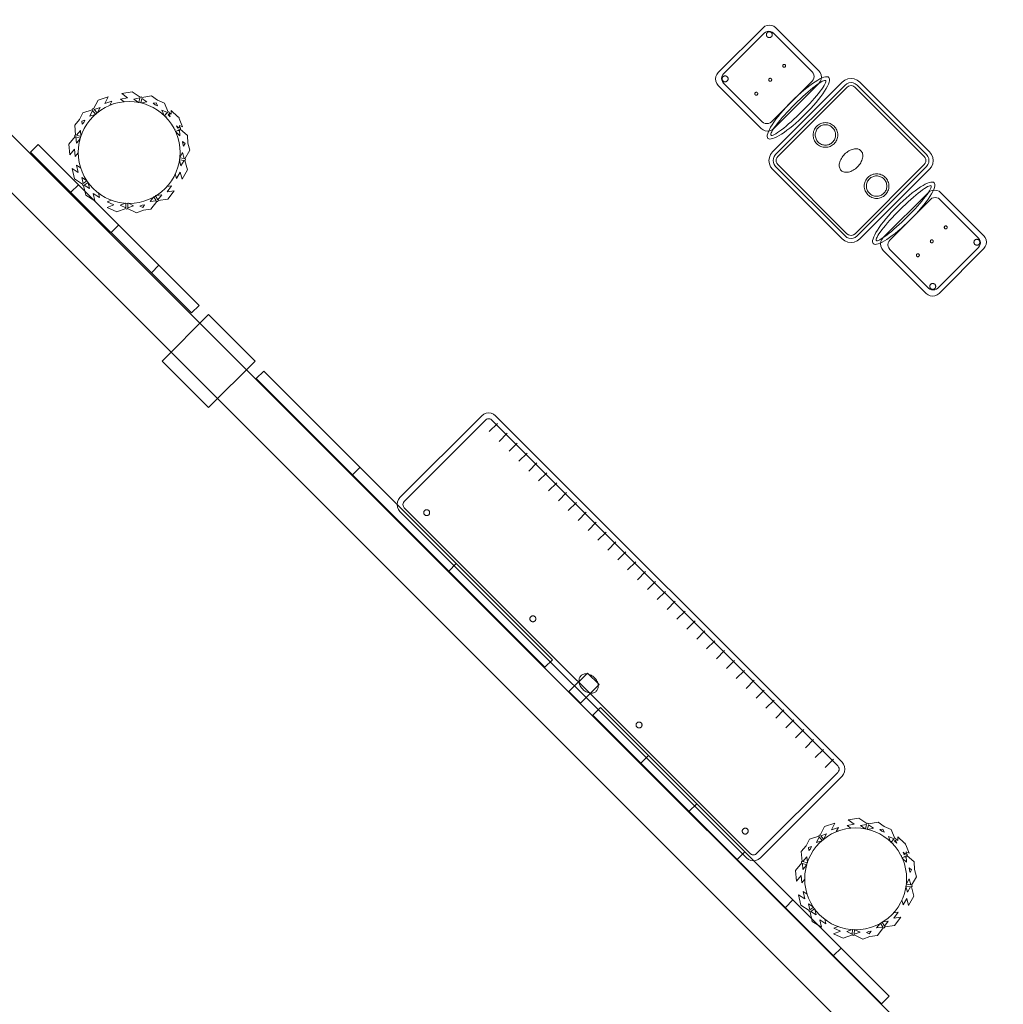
# Model space of a CAD drawing. Header units: metres. Extents: x 2172.2 to 2210.6, y 415.3 to 458.1.
# Tile 5 of 67: x 2188.1 to 2194.1, y 420.2 to 426.2. Entities that reach past the tile are written whole.
import ezdxf

# ---------------------------------------------------------------- set-up
doc = ezdxf.new("R2010")
doc.units = ezdxf.units.M
for name, color, linetype, lineweight in [('NC_N1_CHAIRS', 7, 'CONTINUOUS', 13), ('NC_N1_COLUMNS', 7, 'CONTINUOUS', 25), ('NC_N1_PLANTS', 7, 'CONTINUOUS', 13), ('NC_N1_SERVICE', 7, 'CONTINUOUS', 13), ('NC_N1_TABLES', 7, 'CONTINUOUS', 13), ('NC_N1_WALL_DECOR', 7, 'CONTINUOUS', 13), ('NC_N1_WALL_LIGHTS', 7, 'CONTINUOUS', 13), ('NC_N1_WALLS', 7, 'CONTINUOUS', 25)]:
    doc.layers.add(name, color=color, linetype=linetype, lineweight=lineweight)

# ---------------------------------------------------------------- blocks, each defined once
blk = doc.blocks.new('NC_N1_ARCHITECTURE')
at = {"layer": 'NC_N1_COLUMNS', "linetype": 'CONTINUOUS', "lineweight": -2}
blk.add_lwpolyline([(-0.472302, -9.875465), (-0.755142, -10.158305), (-1.03795, -9.87543), (-0.755142, -9.592627)], close=True, dxfattribs=at)
at = {"layer": 'NC_N1_WALLS', "linetype": 'CONTINUOUS', "lineweight": -2}
blk.add_lwpolyline([(6.354817, -17.161343), (-2.147606, -8.65892), (-1.970829, -8.482143), (6.531594, -16.984568)], close=True, dxfattribs=at)
blk = doc.blocks.new('NC_N1_UNIQUE_WALL_COMPOSITION_13')
at = {"color": 0, "linetype": 'CONTINUOUS', "lineweight": -2}
blk.add_lwpolyline([(0.6925, -0.065), (0.6925, 0), (-0.6925, 0), (-0.6925, -0.065)], close=True, dxfattribs=at)
for points in [[(-0.34625, -0.065), (-0.34625, 0)], [(0, -0.065), (0, 0)], [(0.34625, -0.065), (0.34625, 0)]]:
    blk.add_lwpolyline(points, dxfattribs=at)
blk = doc.blocks.new('NC_N1_SCONCE')
at = {"color": 0, "linetype": 'CONTINUOUS', "lineweight": -2}
for points in [[(0.05, -0.16), (0.05, 0), (-0.05, 0), (-0.05, -0.16)], [(0.066, -0.12), (0.0657, -0.1151), (0.0647, -0.1102), (0.0632, -0.1055), (0.061, -0.1009), (0.0582, -0.0964), (0.0549, -0.0922), (0.051, -0.0883), (0.0467, -0.0846), (0.0419, -0.0813), (0.0367, -0.0784), (0.0311, -0.0759), (0.0253, -0.0738), (0.0192, -0.0722), (0.0129, -0.071), (0.0065, -0.0702), (0, -0.07), (-0.0065, -0.0702), (-0.0129, -0.071), (-0.0192, -0.0722), (-0.0253, -0.0738), (-0.0311, -0.0759), (-0.0367, -0.0784), (-0.0419, -0.0813), (-0.0467, -0.0846), (-0.051, -0.0883), (-0.0549, -0.0922), (-0.0582, -0.0964), (-0.061, -0.1009), (-0.0632, -0.1055), (-0.0647, -0.1102), (-0.0657, -0.1151), (-0.066, -0.12), (-0.0657, -0.1249), (-0.0647, -0.1298), (-0.0632, -0.1345), (-0.061, -0.1391), (-0.0582, -0.1436), (-0.0549, -0.1478), (-0.051, -0.1517), (-0.0467, -0.1554), (-0.0419, -0.1587), (-0.0367, -0.1616), (-0.0311, -0.1641), (-0.0253, -0.1662), (-0.0192, -0.1678), (-0.0129, -0.169), (-0.0065, -0.1698), (0, -0.17), (0.0065, -0.1698), (0.0129, -0.169), (0.0192, -0.1678), (0.0253, -0.1662), (0.0311, -0.1641), (0.0367, -0.1616), (0.0419, -0.1587), (0.0467, -0.1554), (0.051, -0.1517), (0.0549, -0.1478), (0.0582, -0.1436), (0.061, -0.1391), (0.0632, -0.1345), (0.0647, -0.1298), (0.0657, -0.1249)]]:
    blk.add_lwpolyline(points, close=True, dxfattribs=at)
blk = doc.blocks.new('NC_N1_UNIQUE_WALL_COMPOSITION_19')
at = {"color": 0, "linetype": 'CONTINUOUS', "lineweight": -2}
blk.add_lwpolyline([(1.242, -0.065), (1.242, 0), (-1.242, 0), (-1.242, -0.065)], close=True, dxfattribs=at)
for points in [[(-0.828, -0.065), (-0.828, 0)], [(-0.414, -0.065), (-0.414, 0)], [(0, -0.065), (0, 0)], [(0.414, -0.065), (0.414, 0)], [(0.828, -0.065), (0.828, 0)]]:
    blk.add_lwpolyline(points, dxfattribs=at)
blk = doc.blocks.new('NC_N1_UNIQUE_WALL_COMPOSITION_20')
at = {"color": 0, "linetype": 'CONTINUOUS', "lineweight": -2}
blk.add_lwpolyline([(1.242, -0.065), (1.242, 0), (-1.242, 0), (-1.242, -0.065)], close=True, dxfattribs=at)
for points in [[(-0.414, -0.065), (-0.414, 0)], [(0.414, -0.065), (0.414, 0)]]:
    blk.add_lwpolyline(points, dxfattribs=at)
blk = doc.blocks.new('NC_N1_DINING_TWO_SQUARE')
at = {"color": 0, "linetype": 'CONTINUOUS', "lineweight": -2}
for points in [[(0.3, -0.375), (-0.3, -0.375), (-0.3194, -0.3724), (-0.3375, -0.365), (-0.353, -0.353), (-0.365, -0.3375), (-0.3724, -0.3194), (-0.375, -0.3), (-0.375, 0.3), (-0.3724, 0.3194), (-0.365, 0.3375), (-0.353, 0.353), (-0.3375, 0.365), (-0.3194, 0.3724), (-0.3, 0.375), (0.3, 0.375), (0.3194, 0.3724), (0.3375, 0.365), (0.353, 0.353), (0.365, 0.3375), (0.3724, 0.3194), (0.375, 0.3), (0.375, -0.3), (0.3724, -0.3194), (0.365, -0.3375), (0.353, -0.353), (0.3375, -0.365), (0.3194, -0.3724)], [(0.2984, -0.35), (-0.2984, -0.35), (-0.3129, -0.3481), (-0.3249, -0.3431), (-0.3352, -0.3352), (-0.3431, -0.3249), (-0.3481, -0.3129), (-0.35, -0.2984), (-0.35, 0.2984), (-0.3481, 0.3129), (-0.3431, 0.3249), (-0.3352, 0.3352), (-0.3249, 0.3431), (-0.3129, 0.3481), (-0.2984, 0.35), (0.2984, 0.35), (0.3129, 0.3481), (0.3249, 0.3431), (0.3352, 0.3352), (0.3431, 0.3249), (0.3481, 0.3129), (0.35, 0.2984), (0.35, -0.2984), (0.3481, -0.3129), (0.3431, -0.3249), (0.3352, -0.3352), (0.3249, -0.3431), (0.3129, -0.3481)], [(0.2972, -0.332), (-0.2972, -0.332), (-0.3082, -0.3306), (-0.3158, -0.3274), (-0.3224, -0.3224), (-0.3274, -0.3158), (-0.3306, -0.3082), (-0.332, -0.2972), (-0.332, 0.2972), (-0.3306, 0.3082), (-0.3274, 0.3158), (-0.3224, 0.3224), (-0.3158, 0.3274), (-0.3082, 0.3306), (-0.2972, 0.332), (0.2972, 0.332), (0.3082, 0.3306), (0.3158, 0.3274), (0.3224, 0.3224), (0.3274, 0.3158), (0.3306, 0.3082), (0.332, 0.2972), (0.332, -0.2972), (0.3306, -0.3082), (0.3274, -0.3158), (0.3224, -0.3224), (0.3158, -0.3274), (0.3082, -0.3306)], [(0.075, 0.22), (0.0746, 0.2126), (0.0736, 0.2054), (0.0718, 0.1982), (0.0693, 0.1913), (0.0661, 0.1846), (0.0624, 0.1783), (0.058, 0.1724), (0.053, 0.167), (0.0476, 0.162), (0.0417, 0.1576), (0.0354, 0.1539), (0.0287, 0.1507), (0.0218, 0.1482), (0.0146, 0.1464), (0.0074, 0.1454), (0, 0.145), (-0.0074, 0.1454), (-0.0146, 0.1464), (-0.0218, 0.1482), (-0.0287, 0.1507), (-0.0354, 0.1539), (-0.0417, 0.1576), (-0.0476, 0.162), (-0.053, 0.167), (-0.058, 0.1724), (-0.0624, 0.1783), (-0.0661, 0.1846), (-0.0693, 0.1913), (-0.0718, 0.1982), (-0.0736, 0.2054), (-0.0746, 0.2126), (-0.075, 0.22), (-0.0746, 0.2274), (-0.0736, 0.2346), (-0.0718, 0.2418), (-0.0693, 0.2487), (-0.0661, 0.2554), (-0.0624, 0.2617), (-0.058, 0.2676), (-0.053, 0.273), (-0.0476, 0.278), (-0.0417, 0.2824), (-0.0354, 0.2861), (-0.0287, 0.2893), (-0.0218, 0.2918), (-0.0146, 0.2936), (-0.0074, 0.2946), (0, 0.295), (0.0074, 0.2946), (0.0146, 0.2936), (0.0218, 0.2918), (0.0287, 0.2893), (0.0354, 0.2861), (0.0417, 0.2824), (0.0476, 0.278), (0.053, 0.273), (0.058, 0.2676), (0.0624, 0.2617), (0.0661, 0.2554), (0.0693, 0.2487), (0.0718, 0.2418), (0.0736, 0.2346), (0.0746, 0.2274)], [(0.062, 0.22), (0.0617, 0.2139), (0.0608, 0.2079), (0.0593, 0.202), (0.0573, 0.1963), (0.0547, 0.1908), (0.0516, 0.1856), (0.0479, 0.1807), (0.0438, 0.1762), (0.0393, 0.1721), (0.0344, 0.1684), (0.0292, 0.1653), (0.0237, 0.1627), (0.018, 0.1607), (0.0121, 0.1592), (0.0061, 0.1583), (0, 0.158), (-0.0061, 0.1583), (-0.0121, 0.1592), (-0.018, 0.1607), (-0.0237, 0.1627), (-0.0292, 0.1653), (-0.0344, 0.1684), (-0.0393, 0.1721), (-0.0438, 0.1762), (-0.0479, 0.1807), (-0.0516, 0.1856), (-0.0547, 0.1908), (-0.0573, 0.1963), (-0.0593, 0.202), (-0.0608, 0.2079), (-0.0617, 0.2139), (-0.062, 0.22), (-0.0617, 0.2261), (-0.0608, 0.2321), (-0.0593, 0.238), (-0.0573, 0.2437), (-0.0547, 0.2492), (-0.0516, 0.2544), (-0.0479, 0.2593), (-0.0438, 0.2638), (-0.0393, 0.2679), (-0.0344, 0.2716), (-0.0292, 0.2747), (-0.0237, 0.2773), (-0.018, 0.2793), (-0.0121, 0.2808), (-0.0061, 0.2817), (0, 0.282), (0.0061, 0.2817), (0.0121, 0.2808), (0.018, 0.2793), (0.0237, 0.2773), (0.0292, 0.2747), (0.0344, 0.2716), (0.0393, 0.2679), (0.0438, 0.2638), (0.0479, 0.2593), (0.0516, 0.2544), (0.0547, 0.2492), (0.0573, 0.2437), (0.0593, 0.238), (0.0608, 0.2321), (0.0617, 0.2261)], [(0.085, 0), (0.0846, 0.0054), (0.0834, 0.0107), (0.0813, 0.016), (0.0785, 0.021), (0.075, 0.0259), (0.0707, 0.0306), (0.0657, 0.0349), (0.0601, 0.0389), (0.0539, 0.0425), (0.0472, 0.0457), (0.0401, 0.0485), (0.0325, 0.0508), (0.0247, 0.0526), (0.0166, 0.0539), (0.0083, 0.0547), (0, 0.055), (-0.0083, 0.0547), (-0.0166, 0.0539), (-0.0247, 0.0526), (-0.0325, 0.0508), (-0.0401, 0.0485), (-0.0472, 0.0457), (-0.0539, 0.0425), (-0.0601, 0.0389), (-0.0657, 0.0349), (-0.0707, 0.0306), (-0.075, 0.0259), (-0.0785, 0.021), (-0.0813, 0.016), (-0.0834, 0.0107), (-0.0846, 0.0054), (-0.085, 0), (-0.0846, -0.0054), (-0.0834, -0.0107), (-0.0813, -0.016), (-0.0785, -0.021), (-0.075, -0.0259), (-0.0707, -0.0306), (-0.0657, -0.0349), (-0.0601, -0.0389), (-0.0539, -0.0425), (-0.0472, -0.0457), (-0.0401, -0.0485), (-0.0325, -0.0508), (-0.0247, -0.0526), (-0.0166, -0.0539), (-0.0083, -0.0547), (0, -0.055), (0.0083, -0.0547), (0.0166, -0.0539), (0.0247, -0.0526), (0.0325, -0.0508), (0.0401, -0.0485), (0.0472, -0.0457), (0.0539, -0.0425), (0.0601, -0.0389), (0.0657, -0.0349), (0.0707, -0.0306), (0.075, -0.0259), (0.0785, -0.021), (0.0813, -0.016), (0.0834, -0.0107), (0.0846, -0.0054)], [(0.075, -0.22), (0.0746, -0.2274), (0.0736, -0.2346), (0.0718, -0.2418), (0.0693, -0.2487), (0.0661, -0.2554), (0.0624, -0.2617), (0.058, -0.2676), (0.053, -0.273), (0.0476, -0.278), (0.0417, -0.2824), (0.0354, -0.2861), (0.0287, -0.2893), (0.0218, -0.2918), (0.0146, -0.2936), (0.0074, -0.2946), (0, -0.295), (-0.0074, -0.2946), (-0.0146, -0.2936), (-0.0218, -0.2918), (-0.0287, -0.2893), (-0.0354, -0.2861), (-0.0417, -0.2824), (-0.0476, -0.278), (-0.053, -0.273), (-0.058, -0.2676), (-0.0624, -0.2617), (-0.0661, -0.2554), (-0.0693, -0.2487), (-0.0718, -0.2418), (-0.0736, -0.2346), (-0.0746, -0.2274), (-0.075, -0.22), (-0.0746, -0.2126), (-0.0736, -0.2054), (-0.0718, -0.1982), (-0.0693, -0.1913), (-0.0661, -0.1846), (-0.0624, -0.1783), (-0.058, -0.1724), (-0.053, -0.167), (-0.0476, -0.162), (-0.0417, -0.1576), (-0.0354, -0.1539), (-0.0287, -0.1507), (-0.0218, -0.1482), (-0.0146, -0.1464), (-0.0074, -0.1454), (0, -0.145), (0.0074, -0.1454), (0.0146, -0.1464), (0.0218, -0.1482), (0.0287, -0.1507), (0.0354, -0.1539), (0.0417, -0.1576), (0.0476, -0.162), (0.053, -0.167), (0.058, -0.1724), (0.0624, -0.1783), (0.0661, -0.1846), (0.0693, -0.1913), (0.0718, -0.1982), (0.0736, -0.2054), (0.0746, -0.2126)], [(0.062, -0.22), (0.0617, -0.2261), (0.0608, -0.2321), (0.0593, -0.238), (0.0573, -0.2437), (0.0547, -0.2492), (0.0516, -0.2544), (0.0479, -0.2593), (0.0438, -0.2638), (0.0393, -0.2679), (0.0344, -0.2716), (0.0292, -0.2747), (0.0237, -0.2773), (0.018, -0.2793), (0.0121, -0.2808), (0.0061, -0.2817), (0, -0.282), (-0.0061, -0.2817), (-0.0121, -0.2808), (-0.018, -0.2793), (-0.0237, -0.2773), (-0.0292, -0.2747), (-0.0344, -0.2716), (-0.0393, -0.2679), (-0.0438, -0.2638), (-0.0479, -0.2593), (-0.0516, -0.2544), (-0.0547, -0.2492), (-0.0573, -0.2437), (-0.0593, -0.238), (-0.0608, -0.2321), (-0.0617, -0.2261), (-0.062, -0.22), (-0.0617, -0.2139), (-0.0608, -0.2079), (-0.0593, -0.202), (-0.0573, -0.1963), (-0.0547, -0.1908), (-0.0516, -0.1856), (-0.0479, -0.1807), (-0.0438, -0.1762), (-0.0393, -0.1721), (-0.0344, -0.1684), (-0.0292, -0.1653), (-0.0237, -0.1627), (-0.018, -0.1607), (-0.0121, -0.1592), (-0.0061, -0.1583), (0, -0.158), (0.0061, -0.1583), (0.0121, -0.1592), (0.018, -0.1607), (0.0237, -0.1627), (0.0292, -0.1653), (0.0344, -0.1684), (0.0393, -0.1721), (0.0438, -0.1762), (0.0479, -0.1807), (0.0516, -0.1856), (0.0547, -0.1908), (0.0573, -0.1963), (0.0593, -0.202), (0.0608, -0.2079), (0.0617, -0.2139)]]:
    blk.add_lwpolyline(points, close=True, dxfattribs=at)
blk = doc.blocks.new('NC_N1_CHAIR_OLIVE')
at = {"color": 0, "linetype": 'CONTINUOUS', "lineweight": -2}
for points in [[(0.262, 0.222), (0.2607, 0.2276), (0.257, 0.2331), (0.2507, 0.2385), (0.2421, 0.2438), (0.2311, 0.2489), (0.2178, 0.2537), (0.2025, 0.2582), (0.1853, 0.2623), (0.1662, 0.2661), (0.1456, 0.2694), (0.1235, 0.2723), (0.1003, 0.2747), (0.0761, 0.2765), (0.0511, 0.2779), (0.0257, 0.2787), (0, 0.279), (-0.0257, 0.2787), (-0.0511, 0.2779), (-0.0761, 0.2765), (-0.1003, 0.2747), (-0.1235, 0.2723), (-0.1456, 0.2694), (-0.1662, 0.2661), (-0.1853, 0.2623), (-0.2025, 0.2582), (-0.2178, 0.2537), (-0.2311, 0.2489), (-0.2421, 0.2438), (-0.2507, 0.2385), (-0.257, 0.2331), (-0.2607, 0.2276), (-0.262, 0.222), (-0.2607, 0.2164), (-0.257, 0.2109), (-0.2507, 0.2055), (-0.2421, 0.2002), (-0.2311, 0.1951), (-0.2178, 0.1903), (-0.2025, 0.1858), (-0.1853, 0.1817), (-0.1662, 0.1779), (-0.1456, 0.1746), (-0.1235, 0.1717), (-0.1003, 0.1693), (-0.0761, 0.1675), (-0.0511, 0.1661), (-0.0257, 0.1653), (0, 0.165), (0.0257, 0.1653), (0.0511, 0.1661), (0.0761, 0.1675), (0.1003, 0.1693), (0.1235, 0.1717), (0.1456, 0.1746), (0.1662, 0.1779), (0.1853, 0.1817), (0.2025, 0.1858), (0.2178, 0.1903), (0.2311, 0.1951), (0.2421, 0.2002), (0.2507, 0.2055), (0.257, 0.2109), (0.2607, 0.2164)], [(0.235, 0.222), (0.2339, 0.225), (0.2305, 0.228), (0.2249, 0.231), (0.2171, 0.2339), (0.2073, 0.2366), (0.1954, 0.2392), (0.1817, 0.2417), (0.1662, 0.2439), (0.1491, 0.246), (0.1306, 0.2478), (0.1108, 0.2493), (0.0899, 0.2506), (0.0682, 0.2517), (0.0458, 0.2524), (0.023, 0.2529), (0, 0.253), (-0.023, 0.2529), (-0.0458, 0.2524), (-0.0682, 0.2517), (-0.0899, 0.2506), (-0.1108, 0.2493), (-0.1306, 0.2478), (-0.1491, 0.246), (-0.1662, 0.2439), (-0.1817, 0.2417), (-0.1954, 0.2392), (-0.2073, 0.2366), (-0.2171, 0.2339), (-0.2249, 0.231), (-0.2305, 0.228), (-0.2339, 0.225), (-0.235, 0.222), (-0.2339, 0.219), (-0.2305, 0.216), (-0.2249, 0.213), (-0.2171, 0.2101), (-0.2073, 0.2074), (-0.1954, 0.2048), (-0.1817, 0.2023), (-0.1662, 0.2001), (-0.1491, 0.198), (-0.1306, 0.1962), (-0.1108, 0.1947), (-0.0899, 0.1934), (-0.0682, 0.1923), (-0.0458, 0.1916), (-0.023, 0.1911), (0, 0.191), (0.023, 0.1911), (0.0458, 0.1916), (0.0682, 0.1923), (0.0899, 0.1934), (0.1108, 0.1947), (0.1306, 0.1962), (0.1491, 0.198), (0.1662, 0.2001), (0.1817, 0.2023), (0.1954, 0.2048), (0.2073, 0.2074), (0.2171, 0.2101), (0.2249, 0.213), (0.2305, 0.216), (0.2339, 0.219)], [(0.193, -0.275), (-0.193, -0.275), (-0.2072, -0.2731), (-0.2205, -0.2676), (-0.2319, -0.2589), (-0.2406, -0.2475), (-0.2461, -0.2342), (-0.248, -0.22), (-0.248, 0.15), (-0.2461, 0.1642), (-0.2406, 0.1775), (-0.2319, 0.1889), (-0.2205, 0.1976), (-0.2072, 0.2031), (-0.193, 0.205), (0.193, 0.205), (0.2072, 0.2031), (0.2205, 0.1976), (0.2319, 0.1889), (0.2406, 0.1775), (0.2461, 0.1642), (0.248, 0.15), (0.248, -0.22), (0.2461, -0.2342), (0.2406, -0.2475), (0.2319, -0.2589), (0.2205, -0.2676), (0.2072, -0.2731)], [(0.175, -0.247), (-0.175, -0.247), (-0.1854, -0.2456), (-0.195, -0.2416), (-0.2033, -0.2353), (-0.2096, -0.227), (-0.2136, -0.2174), (-0.215, -0.207), (-0.215, 0.126), (-0.2136, 0.1364), (-0.2096, 0.146), (-0.2033, 0.1543), (-0.195, 0.1606), (-0.1854, 0.1646), (-0.175, 0.166), (0.175, 0.166), (0.1854, 0.1646), (0.195, 0.1606), (0.2033, 0.1543), (0.2096, 0.146), (0.2136, 0.1364), (0.215, 0.126), (0.215, -0.207), (0.2136, -0.2174), (0.2096, -0.227), (0.2033, -0.2353), (0.195, -0.2416), (0.1854, -0.2456)], [(-0.111, -0.02), (-0.111, -0.0209), (-0.1112, -0.0218), (-0.1114, -0.0226), (-0.1117, -0.0234), (-0.1121, -0.0242), (-0.1125, -0.025), (-0.113, -0.0257), (-0.1136, -0.0264), (-0.1143, -0.027), (-0.115, -0.0275), (-0.1158, -0.0279), (-0.1166, -0.0283), (-0.1174, -0.0286), (-0.1182, -0.0288), (-0.1191, -0.029), (-0.12, -0.029), (-0.1209, -0.029), (-0.1218, -0.0288), (-0.1226, -0.0286), (-0.1234, -0.0283), (-0.1242, -0.0279), (-0.125, -0.0275), (-0.1257, -0.027), (-0.1264, -0.0264), (-0.127, -0.0257), (-0.1275, -0.025), (-0.1279, -0.0242), (-0.1283, -0.0234), (-0.1286, -0.0226), (-0.1288, -0.0218), (-0.129, -0.0209), (-0.129, -0.02), (-0.129, -0.0191), (-0.1288, -0.0182), (-0.1286, -0.0174), (-0.1283, -0.0166), (-0.1279, -0.0158), (-0.1275, -0.015), (-0.127, -0.0143), (-0.1264, -0.0136), (-0.1257, -0.013), (-0.125, -0.0125), (-0.1242, -0.0121), (-0.1234, -0.0117), (-0.1226, -0.0114), (-0.1218, -0.0112), (-0.1209, -0.011), (-0.12, -0.011), (-0.1191, -0.011), (-0.1182, -0.0112), (-0.1174, -0.0114), (-0.1166, -0.0117), (-0.1158, -0.0121), (-0.115, -0.0125), (-0.1143, -0.013), (-0.1136, -0.0136), (-0.113, -0.0143), (-0.1125, -0.015), (-0.1121, -0.0158), (-0.1117, -0.0166), (-0.1114, -0.0174), (-0.1112, -0.0182), (-0.111, -0.0191)], [(0.009, -0.02), (0.009, -0.0209), (0.0088, -0.0218), (0.0086, -0.0226), (0.0083, -0.0234), (0.0079, -0.0242), (0.0075, -0.025), (0.007, -0.0257), (0.0064, -0.0264), (0.0057, -0.027), (0.005, -0.0275), (0.0042, -0.0279), (0.0034, -0.0283), (0.0026, -0.0286), (0.0018, -0.0288), (0.0009, -0.029), (0, -0.029), (-0.0009, -0.029), (-0.0018, -0.0288), (-0.0026, -0.0286), (-0.0034, -0.0283), (-0.0042, -0.0279), (-0.005, -0.0275), (-0.0057, -0.027), (-0.0064, -0.0264), (-0.007, -0.0257), (-0.0075, -0.025), (-0.0079, -0.0242), (-0.0083, -0.0234), (-0.0086, -0.0226), (-0.0088, -0.0218), (-0.009, -0.0209), (-0.009, -0.02), (-0.009, -0.0191), (-0.0088, -0.0182), (-0.0086, -0.0174), (-0.0083, -0.0166), (-0.0079, -0.0158), (-0.0075, -0.015), (-0.007, -0.0143), (-0.0064, -0.0136), (-0.0057, -0.013), (-0.005, -0.0125), (-0.0042, -0.0121), (-0.0034, -0.0117), (-0.0026, -0.0114), (-0.0018, -0.0112), (-0.0009, -0.011), (0, -0.011), (0.0009, -0.011), (0.0018, -0.0112), (0.0026, -0.0114), (0.0034, -0.0117), (0.0042, -0.0121), (0.005, -0.0125), (0.0057, -0.013), (0.0064, -0.0136), (0.007, -0.0143), (0.0075, -0.015), (0.0079, -0.0158), (0.0083, -0.0166), (0.0086, -0.0174), (0.0088, -0.0182), (0.009, -0.0191)], [(0.129, -0.02), (0.129, -0.0209), (0.1288, -0.0218), (0.1286, -0.0226), (0.1283, -0.0234), (0.1279, -0.0242), (0.1275, -0.025), (0.127, -0.0257), (0.1264, -0.0264), (0.1257, -0.027), (0.125, -0.0275), (0.1242, -0.0279), (0.1234, -0.0283), (0.1226, -0.0286), (0.1218, -0.0288), (0.1209, -0.029), (0.12, -0.029), (0.1191, -0.029), (0.1182, -0.0288), (0.1174, -0.0286), (0.1166, -0.0283), (0.1158, -0.0279), (0.115, -0.0275), (0.1143, -0.027), (0.1136, -0.0264), (0.113, -0.0257), (0.1125, -0.025), (0.1121, -0.0242), (0.1117, -0.0234), (0.1114, -0.0226), (0.1112, -0.0218), (0.111, -0.0209), (0.111, -0.02), (0.111, -0.0191), (0.1112, -0.0182), (0.1114, -0.0174), (0.1117, -0.0166), (0.1121, -0.0158), (0.1125, -0.015), (0.113, -0.0143), (0.1136, -0.0136), (0.1143, -0.013), (0.115, -0.0125), (0.1158, -0.0121), (0.1166, -0.0117), (0.1174, -0.0114), (0.1182, -0.0112), (0.1191, -0.011), (0.12, -0.011), (0.1209, -0.011), (0.1218, -0.0112), (0.1226, -0.0114), (0.1234, -0.0117), (0.1242, -0.0121), (0.125, -0.0125), (0.1257, -0.013), (0.1264, -0.0136), (0.127, -0.0143), (0.1275, -0.015), (0.1279, -0.0158), (0.1283, -0.0166), (0.1286, -0.0174), (0.1288, -0.0182), (0.129, -0.0191)], [(-0.172, -0.218), (-0.1721, -0.2198), (-0.1723, -0.2215), (-0.1728, -0.2232), (-0.1734, -0.2249), (-0.1741, -0.2265), (-0.175, -0.228), (-0.1761, -0.2294), (-0.1773, -0.2307), (-0.1786, -0.2319), (-0.18, -0.233), (-0.1815, -0.2339), (-0.1831, -0.2346), (-0.1848, -0.2352), (-0.1865, -0.2357), (-0.1882, -0.2359), (-0.19, -0.236), (-0.1918, -0.2359), (-0.1935, -0.2357), (-0.1952, -0.2352), (-0.1969, -0.2346), (-0.1985, -0.2339), (-0.2, -0.233), (-0.2014, -0.2319), (-0.2027, -0.2307), (-0.2039, -0.2294), (-0.205, -0.228), (-0.2059, -0.2265), (-0.2066, -0.2249), (-0.2072, -0.2232), (-0.2077, -0.2215), (-0.2079, -0.2198), (-0.208, -0.218), (-0.2079, -0.2162), (-0.2077, -0.2145), (-0.2072, -0.2128), (-0.2066, -0.2111), (-0.2059, -0.2095), (-0.205, -0.208), (-0.2039, -0.2066), (-0.2027, -0.2053), (-0.2014, -0.2041), (-0.2, -0.203), (-0.1985, -0.2021), (-0.1969, -0.2014), (-0.1952, -0.2008), (-0.1935, -0.2003), (-0.1918, -0.2001), (-0.19, -0.2), (-0.1882, -0.2001), (-0.1865, -0.2003), (-0.1848, -0.2008), (-0.1831, -0.2014), (-0.1815, -0.2021), (-0.18, -0.203), (-0.1786, -0.2041), (-0.1773, -0.2053), (-0.1761, -0.2066), (-0.175, -0.208), (-0.1741, -0.2095), (-0.1734, -0.2111), (-0.1728, -0.2128), (-0.1723, -0.2145), (-0.1721, -0.2162)], [(0.208, -0.218), (0.2079, -0.2198), (0.2077, -0.2215), (0.2072, -0.2232), (0.2066, -0.2249), (0.2059, -0.2265), (0.205, -0.228), (0.2039, -0.2294), (0.2027, -0.2307), (0.2014, -0.2319), (0.2, -0.233), (0.1985, -0.2339), (0.1969, -0.2346), (0.1952, -0.2352), (0.1935, -0.2357), (0.1918, -0.2359), (0.19, -0.236), (0.1882, -0.2359), (0.1865, -0.2357), (0.1848, -0.2352), (0.1831, -0.2346), (0.1815, -0.2339), (0.18, -0.233), (0.1786, -0.2319), (0.1773, -0.2307), (0.1761, -0.2294), (0.175, -0.228), (0.1741, -0.2265), (0.1734, -0.2249), (0.1728, -0.2232), (0.1723, -0.2215), (0.1721, -0.2198), (0.172, -0.218), (0.1721, -0.2162), (0.1723, -0.2145), (0.1728, -0.2128), (0.1734, -0.2111), (0.1741, -0.2095), (0.175, -0.208), (0.1761, -0.2066), (0.1773, -0.2053), (0.1786, -0.2041), (0.18, -0.203), (0.1815, -0.2021), (0.1831, -0.2014), (0.1848, -0.2008), (0.1865, -0.2003), (0.1882, -0.2001), (0.19, -0.2), (0.1918, -0.2001), (0.1935, -0.2003), (0.1952, -0.2008), (0.1969, -0.2014), (0.1985, -0.2021), (0.2, -0.203), (0.2014, -0.2041), (0.2027, -0.2053), (0.2039, -0.2066), (0.205, -0.208), (0.2059, -0.2095), (0.2066, -0.2111), (0.2072, -0.2128), (0.2077, -0.2145), (0.2079, -0.2162)]]:
    blk.add_lwpolyline(points, close=True, dxfattribs=at)
blk = doc.blocks.new('NC_N1_SIDEBOARD')
at = {"color": 0, "linetype": 'CONTINUOUS', "lineweight": -2}
for points in [[(1.49, -0.443), (-1.49, -0.443), (-1.5055, -0.441), (-1.52, -0.435), (-1.5324, -0.4254), (-1.542, -0.413), (-1.548, -0.3985), (-1.55, -0.383), (-1.55, 0.32), (-1.548, 0.3355), (-1.542, 0.35), (-1.5324, 0.3624), (-1.52, 0.372), (-1.5055, 0.378), (-1.49, 0.38), (1.49, 0.38), (1.5055, 0.378), (1.52, 0.372), (1.5324, 0.3624), (1.542, 0.35), (1.548, 0.3355), (1.55, 0.32), (1.55, -0.383), (1.548, -0.3985), (1.542, -0.413), (1.5324, -0.4254), (1.52, -0.435), (1.5055, -0.441)], [(1.4877, -0.408), (-1.4877, -0.408), (-1.4964, -0.4069), (-1.5023, -0.4044), (-1.5075, -0.4005), (-1.5114, -0.3953), (-1.5139, -0.3894), (-1.515, -0.3807), (-1.515, 0.3177), (-1.5139, 0.3264), (-1.5114, 0.3323), (-1.5075, 0.3375), (-1.5023, 0.3414), (-1.4964, 0.3439), (-1.4877, 0.345), (1.4877, 0.345), (1.4964, 0.3439), (1.5023, 0.3414), (1.5075, 0.3375), (1.5114, 0.3323), (1.5139, 0.3264), (1.515, 0.3177), (1.515, -0.3807), (1.5139, -0.3894), (1.5114, -0.3953), (1.5075, -0.4005), (1.5023, -0.4044), (1.4964, -0.4069)], [(-1.352, 0.27), (-1.3521, 0.2682), (-1.3523, 0.2665), (-1.3528, 0.2648), (-1.3534, 0.2631), (-1.3541, 0.2615), (-1.355, 0.26), (-1.3561, 0.2586), (-1.3573, 0.2573), (-1.3586, 0.2561), (-1.36, 0.255), (-1.3615, 0.2541), (-1.3631, 0.2534), (-1.3648, 0.2528), (-1.3665, 0.2523), (-1.3682, 0.2521), (-1.37, 0.252), (-1.3718, 0.2521), (-1.3735, 0.2523), (-1.3752, 0.2528), (-1.3769, 0.2534), (-1.3785, 0.2541), (-1.38, 0.255), (-1.3814, 0.2561), (-1.3827, 0.2573), (-1.3839, 0.2586), (-1.385, 0.26), (-1.3859, 0.2615), (-1.3866, 0.2631), (-1.3872, 0.2648), (-1.3877, 0.2665), (-1.3879, 0.2682), (-1.388, 0.27), (-1.3879, 0.2718), (-1.3877, 0.2735), (-1.3872, 0.2752), (-1.3866, 0.2769), (-1.3859, 0.2785), (-1.385, 0.28), (-1.3839, 0.2814), (-1.3827, 0.2827), (-1.3814, 0.2839), (-1.38, 0.285), (-1.3785, 0.2859), (-1.3769, 0.2866), (-1.3752, 0.2872), (-1.3735, 0.2877), (-1.3718, 0.2879), (-1.37, 0.288), (-1.3682, 0.2879), (-1.3665, 0.2877), (-1.3648, 0.2872), (-1.3631, 0.2866), (-1.3615, 0.2859), (-1.36, 0.285), (-1.3586, 0.2839), (-1.3573, 0.2827), (-1.3561, 0.2814), (-1.355, 0.28), (-1.3541, 0.2785), (-1.3534, 0.2769), (-1.3528, 0.2752), (-1.3523, 0.2735), (-1.3521, 0.2718)], [(-0.4387, 0.27), (-0.4388, 0.2682), (-0.439, 0.2665), (-0.4394, 0.2648), (-0.44, 0.2631), (-0.4408, 0.2615), (-0.4417, 0.26), (-0.4428, 0.2586), (-0.4439, 0.2573), (-0.4452, 0.2561), (-0.4467, 0.255), (-0.4482, 0.2541), (-0.4498, 0.2534), (-0.4514, 0.2528), (-0.4532, 0.2523), (-0.4549, 0.2521), (-0.4567, 0.252), (-0.4584, 0.2521), (-0.4602, 0.2523), (-0.4619, 0.2528), (-0.4636, 0.2534), (-0.4652, 0.2541), (-0.4667, 0.255), (-0.4681, 0.2561), (-0.4694, 0.2573), (-0.4706, 0.2586), (-0.4716, 0.26), (-0.4725, 0.2615), (-0.4733, 0.2631), (-0.4739, 0.2648), (-0.4743, 0.2665), (-0.4746, 0.2682), (-0.4747, 0.27), (-0.4746, 0.2718), (-0.4743, 0.2735), (-0.4739, 0.2752), (-0.4733, 0.2769), (-0.4725, 0.2785), (-0.4716, 0.28), (-0.4706, 0.2814), (-0.4694, 0.2827), (-0.4681, 0.2839), (-0.4667, 0.285), (-0.4652, 0.2859), (-0.4636, 0.2866), (-0.4619, 0.2872), (-0.4602, 0.2877), (-0.4584, 0.2879), (-0.4567, 0.288), (-0.4549, 0.2879), (-0.4532, 0.2877), (-0.4514, 0.2872), (-0.4498, 0.2866), (-0.4482, 0.2859), (-0.4467, 0.285), (-0.4452, 0.2839), (-0.4439, 0.2827), (-0.4428, 0.2814), (-0.4417, 0.28), (-0.4408, 0.2785), (-0.44, 0.2769), (-0.4394, 0.2752), (-0.439, 0.2735), (-0.4388, 0.2718)], [(0.4747, 0.27), (0.4746, 0.2682), (0.4743, 0.2665), (0.4739, 0.2648), (0.4733, 0.2631), (0.4725, 0.2615), (0.4716, 0.26), (0.4706, 0.2586), (0.4694, 0.2573), (0.4681, 0.2561), (0.4667, 0.255), (0.4652, 0.2541), (0.4636, 0.2534), (0.4619, 0.2528), (0.4602, 0.2523), (0.4584, 0.2521), (0.4567, 0.252), (0.4549, 0.2521), (0.4532, 0.2523), (0.4514, 0.2528), (0.4498, 0.2534), (0.4482, 0.2541), (0.4467, 0.255), (0.4452, 0.2561), (0.4439, 0.2573), (0.4428, 0.2586), (0.4417, 0.26), (0.4408, 0.2615), (0.44, 0.2631), (0.4394, 0.2648), (0.439, 0.2665), (0.4388, 0.2682), (0.4387, 0.27), (0.4388, 0.2718), (0.439, 0.2735), (0.4394, 0.2752), (0.44, 0.2769), (0.4408, 0.2785), (0.4417, 0.28), (0.4428, 0.2814), (0.4439, 0.2827), (0.4452, 0.2839), (0.4467, 0.285), (0.4482, 0.2859), (0.4498, 0.2866), (0.4514, 0.2872), (0.4532, 0.2877), (0.4549, 0.2879), (0.4567, 0.288), (0.4584, 0.2879), (0.4602, 0.2877), (0.4619, 0.2872), (0.4636, 0.2866), (0.4652, 0.2859), (0.4667, 0.285), (0.4681, 0.2839), (0.4694, 0.2827), (0.4706, 0.2814), (0.4716, 0.28), (0.4725, 0.2785), (0.4733, 0.2769), (0.4739, 0.2752), (0.4743, 0.2735), (0.4746, 0.2718)], [(1.388, 0.27), (1.3879, 0.2682), (1.3877, 0.2665), (1.3872, 0.2648), (1.3866, 0.2631), (1.3859, 0.2615), (1.385, 0.26), (1.3839, 0.2586), (1.3827, 0.2573), (1.3814, 0.2561), (1.38, 0.255), (1.3785, 0.2541), (1.3769, 0.2534), (1.3752, 0.2528), (1.3735, 0.2523), (1.3718, 0.2521), (1.37, 0.252), (1.3682, 0.2521), (1.3665, 0.2523), (1.3648, 0.2528), (1.3631, 0.2534), (1.3615, 0.2541), (1.36, 0.255), (1.3586, 0.2561), (1.3573, 0.2573), (1.3561, 0.2586), (1.355, 0.26), (1.3541, 0.2615), (1.3534, 0.2631), (1.3528, 0.2648), (1.3523, 0.2665), (1.3521, 0.2682), (1.352, 0.27), (1.3521, 0.2718), (1.3523, 0.2735), (1.3528, 0.2752), (1.3534, 0.2769), (1.3541, 0.2785), (1.355, 0.28), (1.3561, 0.2814), (1.3573, 0.2827), (1.3586, 0.2839), (1.36, 0.285), (1.3615, 0.2859), (1.3631, 0.2866), (1.3648, 0.2872), (1.3665, 0.2877), (1.3682, 0.2879), (1.37, 0.288), (1.3718, 0.2879), (1.3735, 0.2877), (1.3752, 0.2872), (1.3769, 0.2866), (1.3785, 0.2859), (1.38, 0.285), (1.3814, 0.2839), (1.3827, 0.2827), (1.3839, 0.2814), (1.385, 0.28), (1.3859, 0.2785), (1.3866, 0.2769), (1.3872, 0.2752), (1.3877, 0.2735), (1.3879, 0.2718)]]:
    blk.add_lwpolyline(points, close=True, dxfattribs=at)
for points in [[(-1.45, -0.418), (-1.45, -0.348)], [(-1.365, -0.418), (-1.365, -0.348)], [(-1.28, -0.418), (-1.28, -0.348)], [(-1.195, -0.418), (-1.195, -0.348)], [(-1.11, -0.418), (-1.11, -0.348)], [(-1.025, -0.418), (-1.025, -0.348)], [(-0.94, -0.418), (-0.94, -0.348)], [(-0.855, -0.418), (-0.855, -0.348)], [(-0.77, -0.418), (-0.77, -0.348)], [(-0.685, -0.418), (-0.685, -0.348)], [(-0.6, -0.418), (-0.6, -0.348)], [(-0.515, -0.418), (-0.515, -0.348)], [(-0.43, -0.418), (-0.43, -0.348)], [(-0.345, -0.418), (-0.345, -0.348)], [(-0.26, -0.418), (-0.26, -0.348)], [(-0.175, -0.418), (-0.175, -0.348)], [(-0.09, -0.418), (-0.09, -0.348)], [(-0.005, -0.418), (-0.005, -0.348)], [(0.08, -0.418), (0.08, -0.348)], [(0.165, -0.418), (0.165, -0.348)], [(0.25, -0.418), (0.25, -0.348)], [(0.335, -0.418), (0.335, -0.348)], [(0.42, -0.418), (0.42, -0.348)], [(0.505, -0.418), (0.505, -0.348)], [(0.59, -0.418), (0.59, -0.348)], [(0.675, -0.418), (0.675, -0.348)], [(0.76, -0.418), (0.76, -0.348)], [(0.845, -0.418), (0.845, -0.348)], [(0.93, -0.418), (0.93, -0.348)], [(1.015, -0.418), (1.015, -0.348)], [(1.1, -0.418), (1.1, -0.348)], [(1.185, -0.418), (1.185, -0.348)], [(1.27, -0.418), (1.27, -0.348)], [(1.355, -0.418), (1.355, -0.348)], [(1.44, -0.418), (1.44, -0.348)]]:
    blk.add_lwpolyline(points, dxfattribs=at)
blk = doc.blocks.new('NC_N1_PLANTER')
at = {"color": 0, "linetype": 'CONTINUOUS', "lineweight": -2}
for points in [[(-0.314582, -0.176177), (-0.34944, -0.121314), (-0.336246, -0.063287), (-0.338237, -0.062792), (-0.340588, -0.058893), (-0.339683, -0.054431), (-0.337973, -0.053296), (-0.369886, -0.003068), (-0.355475, 0.060314), (-0.331772, 0.023007), (-0.321972, 0.066107), (-0.30676, 0.042164), (-0.304043, 0.060478), (-0.296652, 0.089988), (-0.286403, 0.118632), (-0.280823, 0.13043), (-0.30658, 0.118511), (-0.291515, 0.160064), (-0.331628, 0.141502), (-0.309474, 0.20261), (-0.255468, 0.227602), (-0.256292, 0.22948), (-0.254641, 0.233723), (-0.250554, 0.235732), (-0.248612, 0.235071), (-0.22833, 0.291016), (-0.18698, 0.310151), (-0.150749, 0.337787), (-0.091788, 0.329601), (-0.091462, 0.331547), (-0.087769, 0.334189), (-0.083255, 0.333702), (-0.082014, 0.332167), (-0.034685, 0.368269), (0.029698, 0.35933), (-0.005446, 0.332524), (0.038334, 0.326445), (0.015759, 0.309226), (0.030385, 0.308507), (0.060478, 0.304043), (0.089988, 0.296652), (0.105943, 0.290943), (0.091863, 0.31559), (0.134551, 0.304134), (0.112627, 0.342513), (0.175406, 0.325665), (0.204933, 0.273978), (0.206673, 0.274908), (0.21102, 0.273598), (0.213392, 0.269726), (0.212934, 0.267806), (0.270427, 0.252378), (0.293029, 0.212813), (0.32366, 0.17908), (0.320546, 0.119665), (0.322646, 0.119524), (0.325649, 0.11609), (0.325495, 0.111531), (0.323958, 0.110094), (0.332125, 0.1011), (0.34, 0.12), (0.361231, 0.069046), (0.363954, 0.066047), (0.363789, 0.062905), (0.365, 0.06), (0.363441, 0.056259), (0.360553, 0.001136), (0.346789, 0.016294), (0.342105, 0.005053), (0.343905, 0.004243), (0.345522, 0), (0.343905, -0.004243), (0.342105, -0.005053), (0.365, -0.06), (0.347475, -0.102059), (0.339471, -0.146917), (0.290523, -0.180738), (0.291693, -0.182487), (0.290809, -0.186962), (0.287104, -0.189624), (0.285028, -0.189285), (0.274576, -0.247856), (0.2211, -0.284806), (0.228864, -0.241294), (0.192501, -0.26642), (0.1974, -0.238964), (0.196662, -0.239633), (0.172227, -0.257756), (0.146133, -0.273396), (0.119186, -0.286141), (0.145726, -0.294619), (0.106529, -0.315045), (0.148633, -0.328494), (0.09099, -0.358533), (0.034315, -0.34043), (0.033645, -0.342424), (0.029562, -0.344457), (0.025191, -0.34315), (0.024191, -0.341299), (-0.02857, -0.368794), (-0.071975, -0.354929), (-0.117352, -0.35079), (-0.155242, -0.304904), (-0.15685, -0.306178), (-0.161374, -0.305659), (-0.164354, -0.302216), (-0.164209, -0.30017), (-0.223471, -0.294764), (-0.264858, -0.244643), (-0.220841, -0.248658), (-0.248984, -0.214576), (-0.22109, -0.217121), (-0.239633, -0.196662), (-0.257756, -0.172227), (-0.273396, -0.146133), (-0.274861, -0.143036), (-0.281079, -0.170384), (-0.304783, -0.133077)], [(-0.304043, 0.060478), (-0.296652, 0.089988), (-0.286403, 0.118632), (-0.273396, 0.146133), (-0.257756, 0.172227), (-0.239633, 0.196662), (-0.219203, 0.219203), (-0.196662, 0.239633), (-0.172227, 0.257756), (-0.146133, 0.273396), (-0.118632, 0.286403), (-0.089988, 0.296652), (-0.060478, 0.304043), (-0.030385, 0.308507), (0, 0.31), (0.030385, 0.308507), (0.060478, 0.304043), (0.089988, 0.296652), (0.118632, 0.286403), (0.146133, 0.273396), (0.172227, 0.257756), (0.196662, 0.239633), (0.219203, 0.219203), (0.239633, 0.196662), (0.257756, 0.172227), (0.273396, 0.146133), (0.286403, 0.118632), (0.296652, 0.089988), (0.304043, 0.060478), (0.308507, 0.030385), (0.31, 0), (0.308507, -0.030385), (0.304043, -0.060478), (0.296652, -0.089988), (0.286403, -0.118632), (0.273396, -0.146133), (0.257756, -0.172227), (0.239633, -0.196662), (0.219203, -0.219203), (0.196662, -0.239633), (0.172227, -0.257756), (0.146133, -0.273396), (0.118632, -0.286403), (0.089988, -0.296652), (0.060478, -0.304043), (0.030385, -0.308507), (0, -0.31), (-0.030385, -0.308507), (-0.060478, -0.304043), (-0.089988, -0.296652), (-0.118632, -0.286403), (-0.146133, -0.273396), (-0.172227, -0.257756), (-0.196662, -0.239633), (-0.219203, -0.219203), (-0.239633, -0.196662), (-0.257756, -0.172227), (-0.273396, -0.146133), (-0.286403, -0.118632), (-0.296652, -0.089988), (-0.304043, -0.060478), (-0.308507, -0.030385), (-0.31, 0), (-0.308507, 0.030385)], [(-0.091535, 0.324905), (-0.12151, 0.302042), (-0.087386, 0.297304), (-0.084477, 0.298032)], [(-0.072835, 0.300948), (-0.070392, 0.30156), (-0.042586, 0.322769), (-0.079928, 0.327954)], [(-0.244585, 0.232638), (-0.224083, 0.213819), (-0.222168, 0.215932), (-0.210371, 0.24847)], [(-0.170679, 0.283112), (-0.15865, 0.292287), (-0.177811, 0.294948), (-0.184405, 0.276761)], [(0.18234, 0.250255), (0.184312, 0.248793), (0.20137, 0.27091), (0.164959, 0.280681)], [(0.229573, 0.230846), (0.210872, 0.263581), (0.193952, 0.241643), (0.196566, 0.239704)], [(-0.232141, 0.204928), (-0.252699, 0.223798), (-0.265549, 0.188355), (-0.23388, 0.20301)], [(0.267482, 0.194261), (0.277651, 0.183062), (0.278664, 0.20238), (0.259979, 0.207395)], [(0.307649, 0.116043), (0.315889, 0.11898), (0.290546, 0.146891), (0.288725, 0.112142), (0.289628, 0.109619), (0.303776, 0.114662), (0.306, 0.12)], [(0.295485, 0.094765), (0.297542, 0.099701), (0.293671, 0.098321), (0.29459, 0.095751)], [(0.319918, 0.107677), (0.31227, 0.104951), (0.318937, 0.088952)], [(0.309578, 0.008587), (0.309705, 0.006), (0.313744, 0.006), (0.310149, 0.009959)], [(0.32938, 0.006), (0.3375, 0.006), (0.330287, 0.023311)], [(-0.306067, -0.046834), (-0.306424, -0.044428), (-0.325228, -0.014831), (-0.333587, -0.051593)], [(-0.303717, -0.061779), (-0.304043, -0.060478), (-0.304306, -0.058708), (-0.331542, -0.063418), (-0.311325, -0.095238)], [(0.32464, -0.006), (0.309705, -0.006), (0.309578, -0.008587), (0.323, -0.0408), (0.3375, -0.006), (0.328751, -0.006), (0.328527, -0.010281)], [(0.33044, -0.097057), (0.323, -0.0792), (0.317182, -0.093164), (0.314525, -0.108055)], [(0.249631, -0.208993), (0.280647, -0.187562), (0.257445, -0.172646), (0.255695, -0.175005)], [(0.264914, -0.160285), (0.263661, -0.162376), (0.287137, -0.177468), (0.293759, -0.140353)], [(-0.152218, -0.269749), (-0.186882, -0.266587), (-0.162878, -0.295657), (-0.149925, -0.271123)], [(-0.139269, -0.276642), (-0.152266, -0.301259), (-0.114722, -0.304684), (-0.136985, -0.277723)], [(-0.0657, -0.323987), (-0.080764, -0.322613), (-0.068447, -0.33753), (-0.051291, -0.328589)], [(-0.013033, -0.325306), (0.02288, -0.336777), (0.020496, -0.308993), (0.018039, -0.309114)], [(0.06827, -0.318328), (0.035259, -0.307784), (0.032472, -0.308197), (0.034836, -0.335751)]]:
    blk.add_lwpolyline(points, close=True, dxfattribs=at)

msp = doc.modelspace()

# ---------------------------------------------------------------- block references
at = {"layer": 'NC_N1_CHAIRS', "linetype": 'CONTINUOUS'}
for p, yscale, rotation in [((2192.675, 425.8218), -1, 45), ((2193.6296, 424.8672), -1.0000000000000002, -135)]:
    msp.add_blockref('NC_N1_CHAIR_OLIVE', p, dxfattribs=dict(at, yscale=yscale, rotation=rotation))
at = {"layer": 'NC_N1_PLANTS', "linetype": 'CONTINUOUS', "xscale": 0.9999999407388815, "yscale": -0.9999999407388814, "rotation": 44.999997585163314}
for p in [(2188.7611, 425.394), (2193.1806, 420.9746)]:
    msp.add_blockref('NC_N1_PLANTER', p, dxfattribs=at)
at = {"layer": 'NC_N1_SERVICE', "linetype": 'CONTINUOUS', "xscale": 0.9999999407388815, "yscale": -0.9999999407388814, "rotation": -44.999997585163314}
msp.add_blockref('NC_N1_SIDEBOARD', (2191.731, 422.4242), dxfattribs=at)
at = {"layer": 'NC_N1_TABLES', "linetype": 'CONTINUOUS', "yscale": -1, "rotation": 45}
msp.add_blockref('NC_N1_DINING_TWO_SQUARE', (2193.1523, 425.3445), dxfattribs=at)
at = {"layer": 'NC_N1_WALL_DECOR', "linetype": 'CONTINUOUS', "rotation": 135}
for name, p in [('NC_N1_UNIQUE_WALL_COMPOSITION_13', (2188.6517, 424.9067)), ('NC_N1_UNIQUE_WALL_COMPOSITION_20', (2190.4125, 423.1398)), ('NC_N1_UNIQUE_WALL_COMPOSITION_19', (2192.4602, 421.0924))]:
    msp.add_blockref(name, p, dxfattribs=at)
at = {"layer": 'NC_N1_WALL_LIGHTS', "linetype": 'CONTINUOUS', "rotation": 135}
msp.add_blockref('NC_N1_SCONCE', (2191.4714, 422.0778), dxfattribs=at)
at = {"layer": 'NC_N1_WALLS'}
msp.add_blockref('NC_N1_ARCHITECTURE', (2190, 434), dxfattribs=at)

doc.saveas('drawing.dxf')
